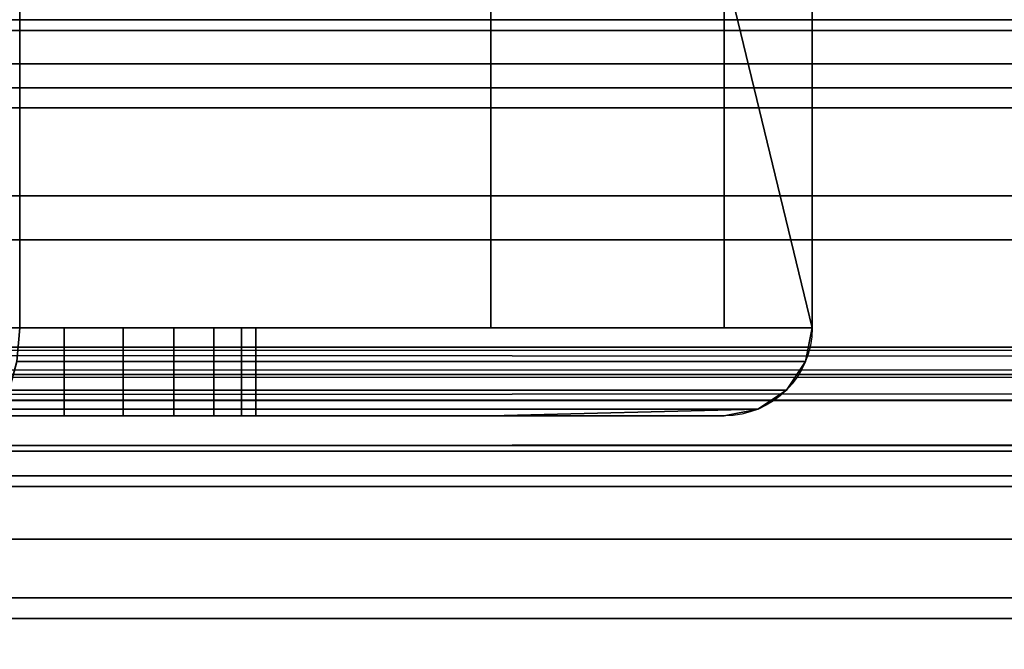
# Model space of a CAD drawing. Header units: millimetres. Extents: x -603 to 3703, y -115 to 249.
# Tile 117 of 256: x -324 to -312.82, y -33.65 to -26.5. Entities that reach past the tile are written whole.
import ezdxf

# ---------------------------------------------------------------- set-up
doc = ezdxf.new("R2010")
doc.units = ezdxf.units.MM
doc.layers.add('151', color=7, linetype='Continuous', true_color=0xffffff)

# ---------------------------------------------------------------- blocks, each defined once
blk = doc.blocks.new('UG_SURFACE_004')
at = {"layer": '151', "color": 252, "linetype": 'Continuous', "lineweight": 35}
for points in [[(-318.15, -17, 1161.65), (-324, -17, 1167.5), (-324, -30, 1167.5), (-315, -30, 1158.5)], [(-315, -30, 1011.5), (-324, -30, 1002.5), (-324, -17, 1002.5), (-318.15, -17, 1008.35)], [(-315, -30, 1158.5), (-315, -17, 1158.5), (-318.15, -17, 1161.65)], [(-318.15, -17, 1008.35), (-315, -17, 1011.5), (-315, -30, 1011.5)], [(-315, -30, 1158.5), (-315, -17, 1110.1), (-315, -17, 1128.75)], [(-315, -30, 1158.5), (-315, -17, 1091.25), (-315, -17, 1110.1)], [(-315, -30, 1158.5), (-315, -30, 1011.5), (-315, -17, 1058.875), (-315, -17, 1091.25)], [(-315, -30, 1011.5), (-315, -17, 1033.975), (-315, -17, 1058.875)], [(-315, -30, 1011.5), (-315, -17, 1013.575), (-315, -17, 1033.975)], [(-315, -30, 1011.5), (-315, -17, 1011.5), (-315, -17, 1013.575)], [(-315, -17, 1128.75), (-315, -17, 1158.5), (-315, -30, 1158.5)], [(-318.65, -18, 1009.264), (-324.414, -18, 1003.5), (-324.414, -30, 1003.5), (-318.65, -30, 1009.264)], [(-318.65, -30, 1160.736), (-324.414, -30, 1166.5), (-324.414, -18, 1166.5), (-318.65, -18, 1160.736)], [(-318.65, -30, 1009.264), (-316, -30, 1011.914), (-316, -18, 1011.914), (-318.65, -18, 1009.264)], [(-318.65, -18, 1160.736), (-316, -18, 1158.086), (-316, -30, 1158.086), (-318.65, -30, 1160.736)], [(-316, -18, 1128.75), (-316, -18, 1110.1), (-316, -30, 1108.1), (-316, -30, 1126.75)], [(-316, -18, 1091.25), (-316, -30, 1093.25), (-316, -30, 1099.9)], [(-316, -30, 1099.9), (-316, -30, 1108.1), (-316, -18, 1110.1), (-316, -18, 1091.25)], [(-316, -30, 1033.975), (-316, -30, 1093.25), (-316, -18, 1091.25), (-316, -18, 1058.875)], [(-316, -18, 1058.875), (-316, -18, 1033.975), (-316, -30, 1033.975)], [(-316, -18, 1033.975), (-316, -18, 1013.575), (-316, -30, 1013.575), (-316, -30, 1033.975)], [(-316, -18, 1013.575), (-316, -18, 1011.914), (-316, -30, 1011.914), (-316, -30, 1013.575)], [(-316, -30, 1126.75), (-316, -30, 1158.086), (-316, -18, 1158.086), (-316, -18, 1128.75)], [(-331.975, -30, 1033.975), (-318.65, -30, 1033.975), (-325, -30, 1027.2), (-325.769, -30, 1027.119)], [(-326.505, -30, 1020.12), (-325, -30, 1019.8), (-318.65, -30, 1013.575), (-331.975, -30, 1013.575)], [(-331.975, -30, 1108.1), (-318.65, -30, 1108.1), (-325, -30, 1107.7)], [(-325, -30, 1100.3), (-318.65, -30, 1099.9), (-331.975, -30, 1099.9)], [(-331.975, -30, 1166.5), (-324.414, -30, 1166.5), (-318.65, -30, 1160.736)], [(-331.975, -30, 1013.575), (-318.65, -30, 1013.575), (-318.65, -30, 1009.264)], [(-318.65, -30, 1009.264), (-324.414, -30, 1003.5), (-331.975, -30, 1003.5), (-331.975, -30, 1013.575)], [(-318.65, -30, 1160.736), (-318.65, -30, 1126.75), (-331.975, -30, 1126.75), (-331.975, -30, 1166.5)], [(-318.65, -30, 1126.75), (-318.65, -30, 1108.1), (-331.975, -30, 1108.1), (-331.975, -30, 1126.75)], [(-318.65, -30, 1099.9), (-318.65, -30, 1093.25), (-331.975, -30, 1093.25), (-331.975, -30, 1099.9)], [(-318.65, -30, 1093.25), (-318.65, -30, 1033.975), (-331.975, -30, 1033.975), (-331.975, -30, 1093.25)], [(-325, -30, 1100.3), (-325, -31, 1100.3), (-323.495, -31, 1100.62), (-323.495, -30, 1100.62)], [(-325, -30, 1019.8), (-325, -31, 1019.8), (-323.495, -31, 1020.12), (-323.495, -30, 1020.12)], [(-318.65, -30, 1013.575), (-325, -30, 1019.8), (-323.495, -30, 1020.12)], [(-318.65, -30, 1099.9), (-325, -30, 1100.3), (-323.495, -30, 1100.62)], [(-324.231, -30, 1107.619), (-325, -30, 1107.7), (-318.65, -30, 1108.1)], [(-324.231, -30, 1027.119), (-325, -30, 1027.2), (-318.65, -30, 1033.975)], [(-322.825, -30, 1106.993), (-322.825, -31, 1106.993), (-324.231, -31, 1107.619), (-324.231, -30, 1107.619)], [(-322.825, -30, 1026.493), (-322.825, -31, 1026.493), (-324.231, -31, 1027.119), (-324.231, -30, 1027.119)], [(-318.65, -30, 1033.975), (-322.825, -30, 1026.493), (-324.231, -30, 1027.119)], [(-318.65, -30, 1108.1), (-322.825, -30, 1106.993), (-324.231, -30, 1107.619)], [(-315, -30, 1158.5), (-324, -30, 1167.5), (-324.032, -30.383, 1167.424), (-315.076, -30.383, 1158.468)], [(-324, -30, 1002.5), (-315, -30, 1011.5), (-315.076, -30.383, 1011.531), (-324.032, -30.383, 1002.576)], [(-323.495, -30, 1100.62), (-323.495, -31, 1100.62), (-322.25, -31, 1101.524), (-322.25, -30, 1101.524)], [(-323.495, -30, 1020.12), (-323.495, -31, 1020.12), (-322.25, -31, 1021.024), (-322.25, -30, 1021.024)], [(-323.495, -30, 1020.12), (-322.25, -30, 1021.024), (-318.65, -30, 1013.575)], [(-323.495, -30, 1100.62), (-322.25, -30, 1101.524), (-318.65, -30, 1099.9)], [(-321.796, -30, 1105.85), (-321.796, -31, 1105.85), (-322.825, -31, 1106.993), (-322.825, -30, 1106.993)], [(-321.796, -30, 1025.35), (-321.796, -31, 1025.35), (-322.825, -31, 1026.493), (-322.825, -30, 1026.493)], [(-321.796, -30, 1025.35), (-322.825, -30, 1026.493), (-318.65, -30, 1033.975)], [(-321.796, -30, 1105.85), (-322.825, -30, 1106.993), (-318.65, -30, 1108.1)], [(-322.25, -30, 1101.524), (-322.25, -31, 1101.524), (-321.481, -31, 1102.857), (-321.481, -30, 1102.857)], [(-322.25, -30, 1021.024), (-322.25, -31, 1021.024), (-321.481, -31, 1022.357), (-321.481, -30, 1022.357)], [(-318.65, -30, 1013.575), (-322.25, -30, 1021.024), (-321.481, -30, 1022.357)], [(-318.65, -30, 1099.9), (-322.25, -30, 1101.524), (-321.481, -30, 1102.857)], [(-321.32, -30, 1104.387), (-321.32, -31, 1104.387), (-321.796, -31, 1105.85), (-321.796, -30, 1105.85)], [(-321.32, -30, 1023.887), (-321.32, -31, 1023.887), (-321.796, -31, 1025.35), (-321.796, -30, 1025.35)], [(-318.65, -30, 1033.975), (-321.32, -30, 1023.887), (-321.796, -30, 1025.35)], [(-318.65, -30, 1108.1), (-321.32, -30, 1104.387), (-321.796, -30, 1105.85)], [(-321.481, -30, 1102.857), (-321.481, -31, 1102.857), (-321.32, -31, 1104.387), (-321.32, -30, 1104.387)], [(-321.481, -30, 1022.357), (-321.481, -31, 1022.357), (-321.32, -31, 1023.887), (-321.32, -30, 1023.887)], [(-321.481, -30, 1022.357), (-321.32, -30, 1023.887), (-318.65, -30, 1033.975), (-318.65, -30, 1013.575)], [(-321.481, -30, 1102.857), (-321.32, -30, 1104.387), (-318.65, -30, 1108.1), (-318.65, -30, 1099.9)], [(-318.65, -30, 1009.264), (-318.65, -30, 1013.575), (-316, -30, 1013.575), (-316, -30, 1011.914)], [(-316, -30, 1158.086), (-316, -30, 1126.75), (-318.65, -30, 1126.75), (-318.65, -30, 1160.736)], [(-316, -30, 1126.75), (-316, -30, 1108.1), (-318.65, -30, 1108.1), (-318.65, -30, 1126.75)], [(-316, -30, 1108.1), (-316, -30, 1099.9), (-318.65, -30, 1099.9), (-318.65, -30, 1108.1)], [(-316, -30, 1099.9), (-316, -30, 1093.25), (-318.65, -30, 1093.25), (-318.65, -30, 1099.9)], [(-316, -30, 1093.25), (-316, -30, 1033.975), (-318.65, -30, 1033.975), (-318.65, -30, 1093.25)], [(-316, -30, 1033.975), (-316, -30, 1013.575), (-318.65, -30, 1013.575), (-318.65, -30, 1033.975)], [(-315, -30, 1011.5), (-315, -30, 1158.5), (-315.076, -30.383, 1158.468), (-315.076, -30.383, 1011.531)], [(-315.076, -30.383, 1158.468), (-324.032, -30.383, 1167.424), (-324.121, -30.707, 1167.207), (-315.293, -30.707, 1158.379)], [(-324.032, -30.383, 1002.576), (-315.076, -30.383, 1011.531), (-315.293, -30.707, 1011.621), (-324.121, -30.707, 1002.793)], [(-315.076, -30.383, 1011.531), (-315.076, -30.383, 1158.468), (-315.293, -30.707, 1158.379), (-315.293, -30.707, 1011.621)], [(-315.293, -30.707, 1158.379), (-324.121, -30.707, 1167.207), (-324.256, -30.924, 1166.883), (-315.617, -30.924, 1158.244)], [(-324.121, -30.707, 1002.793), (-315.293, -30.707, 1011.621), (-315.617, -30.924, 1011.756), (-324.256, -30.924, 1003.117)], [(-315.293, -30.707, 1011.621), (-315.293, -30.707, 1158.379), (-315.617, -30.924, 1158.244), (-315.617, -30.924, 1011.756)], [(-315.617, -30.924, 1158.244), (-324.256, -30.924, 1166.883), (-324.414, -31, 1166.5), (-318.65, -31, 1160.736)], [(-318.65, -31, 1009.264), (-324.414, -31, 1003.5), (-324.256, -30.924, 1003.117), (-315.617, -30.924, 1011.756)], [(-318.65, -31, 1160.736), (-316, -31, 1158.086), (-315.617, -30.924, 1158.244)], [(-315.617, -30.924, 1011.756), (-316, -31, 1011.914), (-318.65, -31, 1009.264)], [(-315.617, -30.924, 1011.756), (-315.617, -30.924, 1158.244), (-316, -31, 1091.25), (-316, -31, 1033.975)], [(-316, -31, 1033.975), (-316, -31, 1013.575), (-315.617, -30.924, 1011.756)], [(-315.617, -30.924, 1158.244), (-316, -31, 1110.1), (-316, -31, 1097.9)], [(-315.617, -30.924, 1158.244), (-316, -31, 1128.75), (-316, -31, 1110.1)], [(-316, -31, 1097.9), (-316, -31, 1091.25), (-315.617, -30.924, 1158.244)], [(-315.617, -30.924, 1158.244), (-316, -31, 1158.086), (-316, -31, 1128.75)], [(-316, -31, 1013.575), (-316, -31, 1011.914), (-315.617, -30.924, 1011.756)], [(-318.65, -31, 1033.975), (-331.975, -31, 1033.975), (-325.769, -31, 1027.119), (-325, -31, 1027.2)], [(-331.975, -31, 1013.575), (-318.65, -31, 1013.575), (-325, -31, 1019.8), (-326.505, -31, 1020.12)], [(-318.65, -31, 1110.1), (-331.975, -31, 1110.1), (-325.769, -31, 1107.619), (-325, -31, 1107.7)], [(-331.975, -31, 1097.9), (-318.65, -31, 1097.9), (-325, -31, 1100.3), (-326.505, -31, 1100.62)], [(-331.975, -31, 1128.75), (-318.65, -31, 1128.75), (-318.65, -31, 1160.736), (-324.414, -31, 1166.5)], [(-324.414, -31, 1003.5), (-318.65, -31, 1009.264), (-318.65, -31, 1013.575), (-331.975, -31, 1013.575)], [(-331.975, -31, 1128.75), (-331.975, -31, 1110.1), (-318.65, -31, 1110.1), (-318.65, -31, 1128.75)], [(-331.975, -31, 1097.9), (-331.975, -31, 1091.25), (-318.65, -31, 1091.25), (-318.65, -31, 1097.9)], [(-331.975, -31, 1091.25), (-331.975, -31, 1033.975), (-318.65, -31, 1033.975), (-318.65, -31, 1091.25)], [(-325, -31, 1027.2), (-324.231, -31, 1027.119), (-318.65, -31, 1033.975)], [(-325, -31, 1107.7), (-324.231, -31, 1107.619), (-318.65, -31, 1110.1)], [(-323.495, -31, 1100.62), (-325, -31, 1100.3), (-318.65, -31, 1097.9)], [(-323.495, -31, 1020.12), (-325, -31, 1019.8), (-318.65, -31, 1013.575)], [(-324.231, -31, 1027.119), (-322.825, -31, 1026.493), (-318.65, -31, 1033.975)], [(-324.231, -31, 1107.619), (-322.825, -31, 1106.993), (-318.65, -31, 1110.1)], [(-318.65, -31, 1013.575), (-322.25, -31, 1021.024), (-323.495, -31, 1020.12)], [(-318.65, -31, 1097.9), (-322.25, -31, 1101.524), (-323.495, -31, 1100.62)], [(-318.65, -31, 1033.975), (-322.825, -31, 1026.493), (-321.796, -31, 1025.35)], [(-318.65, -31, 1110.1), (-322.825, -31, 1106.993), (-321.796, -31, 1105.85)], [(-321.481, -31, 1022.357), (-322.25, -31, 1021.024), (-318.65, -31, 1013.575)], [(-321.481, -31, 1102.857), (-322.25, -31, 1101.524), (-318.65, -31, 1097.9)], [(-321.796, -31, 1025.35), (-321.32, -31, 1023.887), (-318.65, -31, 1033.975)], [(-321.796, -31, 1105.85), (-321.32, -31, 1104.387), (-318.65, -31, 1110.1)], [(-318.65, -31, 1013.575), (-318.65, -31, 1033.975), (-321.32, -31, 1023.887), (-321.481, -31, 1022.357)], [(-318.65, -31, 1097.9), (-318.65, -31, 1110.1), (-321.32, -31, 1104.387), (-321.481, -31, 1102.857)], [(-318.65, -31, 1160.736), (-318.65, -31, 1128.75), (-316, -31, 1128.75), (-316, -31, 1158.086)], [(-316, -31, 1011.914), (-316, -31, 1013.575), (-318.65, -31, 1013.575), (-318.65, -31, 1009.264)], [(-318.65, -31, 1128.75), (-318.65, -31, 1110.1), (-316, -31, 1110.1), (-316, -31, 1128.75)], [(-318.65, -31, 1110.1), (-318.65, -31, 1097.9), (-316, -31, 1097.9), (-316, -31, 1110.1)], [(-318.65, -31, 1097.9), (-318.65, -31, 1091.25), (-316, -31, 1091.25), (-316, -31, 1097.9)], [(-318.65, -31, 1091.25), (-318.65, -31, 1033.975), (-316, -31, 1033.975), (-316, -31, 1091.25)], [(-318.65, -31, 1033.975), (-318.65, -31, 1013.575), (-316, -31, 1013.575), (-316, -31, 1033.975)]]:
    blk.add_3dface(points, dxfattribs=at)
blk = doc.blocks.new('UG_SURFACE_009')
at = {"layer": '151', "color": 250, "linetype": 'Continuous', "lineweight": 35}
for points in [[(-408.5, -25.648, 0.728), (408.5, -25.648, 0.728), (408.5, -26.621, 1.379), (-408.5, -26.621, 1.379)], [(-408.5, -27.5, 23.5), (408.5, -27.5, 23.5), (408.5, -26.5, 23.5), (-408.5, -26.5, 23.5)], [(-408.5, -26.621, 1.379), (408.5, -26.621, 1.379), (408.5, -27.272, 2.352), (-408.5, -27.272, 2.352)], [(-408.5, -27.272, 2.352), (408.5, -27.272, 2.352), (408.5, -27.5, 3.5), (-408.5, -27.5, 3.5)], [(-408.5, -27.5, 3.5), (408.5, -27.5, 3.5), (408.5, -27.5, 23.5), (-408.5, -27.5, 23.5)]]:
    blk.add_3dface(points, dxfattribs=at)
blk = doc.blocks.new('UG_SURFACE_010')
at = {"layer": '151', "color": 252, "linetype": 'Continuous', "lineweight": 35}
for points in [[(-408.5, -24.228, 24), (408.5, -24.228, 24), (408.5, -27.5, 24), (-408.5, -27.5, 24)], [(-408.5, -28.5, 30.5), (408.5, -28.5, 30.5), (408.5, -24.25, 30.5), (-408.5, -24.25, 30.5)], [(-408.5, -27, 28), (408.5, -27, 28), (408.5, -27.5, 29.5), (-408.5, -27.5, 29.5)], [(-408.5, -27.5, 26.5), (408.5, -27.5, 26.5), (408.5, -27, 28), (-408.5, -27, 28)], [(-408.5, -27.5, 0.5), (408.5, -27.5, 0.5), (408.5, -28.5, 0.5), (-408.5, -28.5, 0.5)], [(-408.5, -27.5, 24), (408.5, -27.5, 24), (408.5, -27.5, 0.5), (-408.5, -27.5, 0.5)], [(-408.5, -27.5, 29.5), (408.5, -27.5, 29.5), (408.5, -28.5, 29.5), (-408.5, -28.5, 29.5)], [(-408.5, -28.5, 26.5), (408.5, -28.5, 26.5), (408.5, -27.5, 26.5), (-408.5, -27.5, 26.5)], [(-408.5, -28.5, 0.5), (408.5, -28.5, 0.5), (408.5, -28.5, 26.5), (-408.5, -28.5, 26.5)], [(-408.5, -28.5, 29.5), (408.5, -28.5, 29.5), (408.5, -28.5, 30.5), (-408.5, -28.5, 30.5)]]:
    blk.add_3dface(points, dxfattribs=at)
blk = doc.blocks.new('UG_SURFACE_012')
at = {"layer": '151', "color": 43, "linetype": 'Continuous', "lineweight": 35}
for points in [[(-409, -34, 2017), (409, -34, 2017), (409, 0, 2017), (-409, 0, 2017)], [(-409, -29, 30.5), (-409, -13, 30.5), (409, -13, 30.5), (409, -29, 30.5)], [(-409, -34), (-409, -29), (409, -29), (409, -34)], [(-409, -29), (-409, -29, 30.5), (409, -29, 30.5), (409, -29)]]:
    blk.add_3dface(points, dxfattribs=at)
blk = doc.blocks.new('UG_SURFACE_074')
at = {"layer": '151', "color": 252, "linetype": 'Continuous', "lineweight": 35}
for points in [[(-414.5, -30.22, 2021.75), (414.5, -30.22, 2021.75), (414.5, 62.62, 2021.75), (-414.5, 62.62, 2021.75)], [(-413, -30.22, 2020.25), (-413, 62.62, 2020.25), (413, 62.62, 2020.25), (413, -30.22, 2020.25)], [(-468, -13.3, 2075.25), (-468, -30.22, 2075.25), (468, -30.22, 2075.25), (468, -13.3, 2075.25)], [(-466.5, -13.3, 2073.75), (466.5, -13.3, 2073.75), (466.5, -30.22, 2073.75), (-466.5, -30.22, 2073.75)], [(467.941, -30.821, 2075.191), (-468, -30.22, 2075.25), (-467.941, -30.821, 2075.191)], [(467.941, -30.821, 2075.191), (468, -30.22, 2075.25), (-468, -30.22, 2075.25)], [(-466.47, -30.528, 2073.72), (-466.5, -30.22, 2073.75), (466.5, -30.22, 2073.75)], [(-466.47, -30.528, 2073.72), (466.5, -30.22, 2073.75), (466.47, -30.528, 2073.72)], [(414.53, -30.528, 2021.78), (-414.5, -30.22, 2021.75), (-414.53, -30.528, 2021.78)], [(414.53, -30.528, 2021.78), (414.5, -30.22, 2021.75), (-414.5, -30.22, 2021.75)], [(-413.059, -30.821, 2020.309), (413, -30.22, 2020.25), (413.059, -30.821, 2020.309)], [(-413.059, -30.821, 2020.309), (-413, -30.22, 2020.25), (413, -30.22, 2020.25)], [(466.47, -30.528, 2073.72), (466.38, -30.825, 2073.63), (-466.38, -30.825, 2073.63), (-466.47, -30.528, 2073.72)], [(-414.53, -30.528, 2021.78), (-414.62, -30.825, 2021.87), (414.62, -30.825, 2021.87)], [(-414.53, -30.528, 2021.78), (414.62, -30.825, 2021.87), (414.53, -30.528, 2021.78)], [(-467.941, -30.821, 2075.191), (-467.766, -31.399, 2075.016), (467.766, -31.399, 2075.016), (467.941, -30.821, 2075.191)], [(466.037, -31.337, 2073.287), (-466.037, -31.337, 2073.287), (-466.38, -30.825, 2073.63), (466.38, -30.825, 2073.63)], [(414.62, -30.825, 2021.87), (-414.62, -30.825, 2021.87), (-414.963, -31.337, 2022.213), (414.963, -31.337, 2022.213)], [(413.059, -30.821, 2020.309), (-413.234, -31.399, 2020.484), (-413.059, -30.821, 2020.309)], [(413.059, -30.821, 2020.309), (413.234, -31.399, 2020.484), (-413.234, -31.399, 2020.484)], [(467.766, -31.399, 2075.016), (-467.766, -31.399, 2075.016), (-467.098, -32.398, 2074.348), (467.098, -32.398, 2074.348)], [(465.525, -31.68, 2072.775), (-465.525, -31.68, 2072.775), (-466.037, -31.337, 2073.287), (466.037, -31.337, 2073.287)], [(414.963, -31.337, 2022.213), (-414.963, -31.337, 2022.213), (-415.475, -31.68, 2022.725), (415.475, -31.68, 2022.725)], [(413.902, -32.398, 2021.152), (-413.902, -32.398, 2021.152), (-413.234, -31.399, 2020.484), (413.234, -31.399, 2020.484)], [(464.92, -31.8, 2072.17), (-464.92, -31.8, 2072.17), (-465.525, -31.68, 2072.775), (465.525, -31.68, 2072.775)], [(415.475, -31.68, 2022.725), (-415.475, -31.68, 2022.725), (-416.08, -31.8, 2023.33), (416.08, -31.8, 2023.33)], [(-464.92, -31.8, 2072.17), (464.92, -31.8, 2072.17), (416.08, -31.8, 2023.33), (-416.08, -31.8, 2023.33)], [(467.098, -32.398, 2074.348), (-467.098, -32.398, 2074.348), (-466.099, -33.066, 2073.349), (466.099, -33.066, 2073.349)], [(414.901, -33.066, 2022.151), (-414.901, -33.066, 2022.151), (-413.902, -32.398, 2021.152), (413.902, -32.398, 2021.152)], [(466.099, -33.066, 2073.349), (-466.099, -33.066, 2073.349), (-464.92, -33.3, 2072.17), (464.92, -33.3, 2072.17)], [(416.08, -33.3, 2023.33), (-416.08, -33.3, 2023.33), (-414.901, -33.066, 2022.151), (414.901, -33.066, 2022.151)], [(-464.92, -33.3, 2072.17), (-416.08, -33.3, 2023.33), (416.08, -33.3, 2023.33), (464.92, -33.3, 2072.17)]]:
    blk.add_3dface(points, dxfattribs=at)

msp = doc.modelspace()

# ---------------------------------------------------------------- linework, layer by layer
at = {"layer": '151', "color": 252, "linetype": 'Continuous', "lineweight": -3, "true_color": 0x939598}
for p, q in [((-315, -30, 1011.5), (-315, -17, 1011.5)), ((-315, -17, 1158.5), (-315, -30, 1158.5)), ((-316, -30, 1011.914), (-316, -18, 1011.914)), ((-316, -18, 1158.086), (-316, -30, 1158.086)), ((408.5, -26.5, 23.5), (-408.5, -26.5, 23.5)), ((408.5, -26.5, 3.5), (-408.5, -26.5, 3.5)), ((402.5, -26.5, 23.5), (-408.5, -26.5, 23.5)), ((408.5, -26.5, 5.5), (-408.5, -26.5, 5.5)), ((402.5, -26.5, 8), (-408.5, -26.5, 8)), ((408.5, -26.5, 6.5), (-408.5, -26.5, 6.5)), ((408.5, -26.5, 23.5), (-408.5, -26.5, 23.5)), ((408.5, -27, 28), (-408.5, -27, 28)), ((408.5, -27.5, 26.5), (-408.5, -27.5, 26.5)), ((408.5, -27.5, 23.5), (-408.5, -27.5, 23.5)), ((408.5, -27.5, 0.5), (-408.5, -27.5, 0.5)), ((408.5, -27.5, 24), (-408.5, -27.5, 24)), ((408.5, -27.5, 29.5), (-408.5, -27.5, 29.5)), ((408.5, -27.5, 3.5), (-408.5, -27.5, 3.5)), ((408.5, -28.5, 0.5), (-408.5, -28.5, 0.5)), ((408.5, -28.5, 30.5), (-408.5, -28.5, 30.5)), ((408.5, -28.5, 26.5), (-408.5, -28.5, 26.5)), ((408.5, -28.5, 29.5), (-408.5, -28.5, 29.5)), ((409, -29), (-409, -29)), ((-409, -29, 30.5), (409, -29, 30.5)), ((-316, -30, 1158.086), (-324.414, -30, 1166.5)), ((-324.414, -30, 1003.5), (-316, -30, 1011.914)), ((-324, -30, 1167.5), (-315, -30, 1158.5)), ((-315, -30, 1011.5), (-324, -30, 1002.5)), ((-316, -30, 1158.086), (-316, -30, 1011.914)), ((-315, -30, 1158.5), (-315, -30, 1011.5)), ((468, -30.22, 2075.25), (-468, -30.22, 2075.25)), ((466.5, -30.22, 2073.75), (-466.5, -30.22, 2073.75)), ((414.5, -30.22, 2021.75), (-414.5, -30.22, 2021.75)), ((413, -30.22, 2020.25), (-413, -30.22, 2020.25)), ((-324.414, -31, 1003.5), (-316, -31, 1011.914)), ((-316, -31, 1158.086), (-324.414, -31, 1166.5)), ((-316, -31, 1011.914), (-316, -31, 1158.086)), ((464.92, -31.8, 2072.17), (-464.92, -31.8, 2072.17)), ((416.08, -31.8, 2023.33), (-416.08, -31.8, 2023.33)), ((464.92, -33.3, 2072.17), (-464.92, -33.3, 2072.17)), ((416.08, -33.3, 2023.33), (-416.08, -33.3, 2023.33))]:
    msp.add_line(p, q, dxfattribs=at)
at = {"layer": '151', "color": 252, "linetype": 'Continuous', "lineweight": -3, "true_color": 0x939598, "extrusion": (0, 1, 0)}
for centre in [(325, 1023.5, -30), (325, 1104, -30), (325, 1023.5, -31), (325, 1104, -31)]:
    msp.add_circle(centre, 3.7, dxfattribs=at)
at = {"layer": '151', "color": 252, "linetype": 'Continuous', "lineweight": -3, "true_color": 0x939598, "extrusion": (-0.382683, -2.71969e-16, -0.92388)}
msp.add_ellipse((-316, -30, 1011.914), major_axis=(-1, 0, 0.414), ratio=0.92388, start_param=3.141593, end_param=4.712389, dxfattribs=at)
at = {"layer": '151', "color": 252, "linetype": 'Continuous', "lineweight": -3, "true_color": 0x939598, "extrusion": (0.382683, -2.71969e-16, -0.92388)}
msp.add_ellipse((-316, -30, 1158.086), major_axis=(-1, 0, -0.414), ratio=0.92388, start_param=3.141593, end_param=4.712389, dxfattribs=at)

# ---------------------------------------------------------------- block references
at = {"layer": '151', "color": 252, "linetype": 'Continuous', "lineweight": -3, "true_color": 0x939598}
for name in ['UG_SURFACE_074', 'UG_SURFACE_012', 'UG_SURFACE_004', 'UG_SURFACE_010', 'UG_SURFACE_009']:
    msp.add_blockref(name, (0, 0), dxfattribs=at)

doc.saveas('drawing.dxf')
